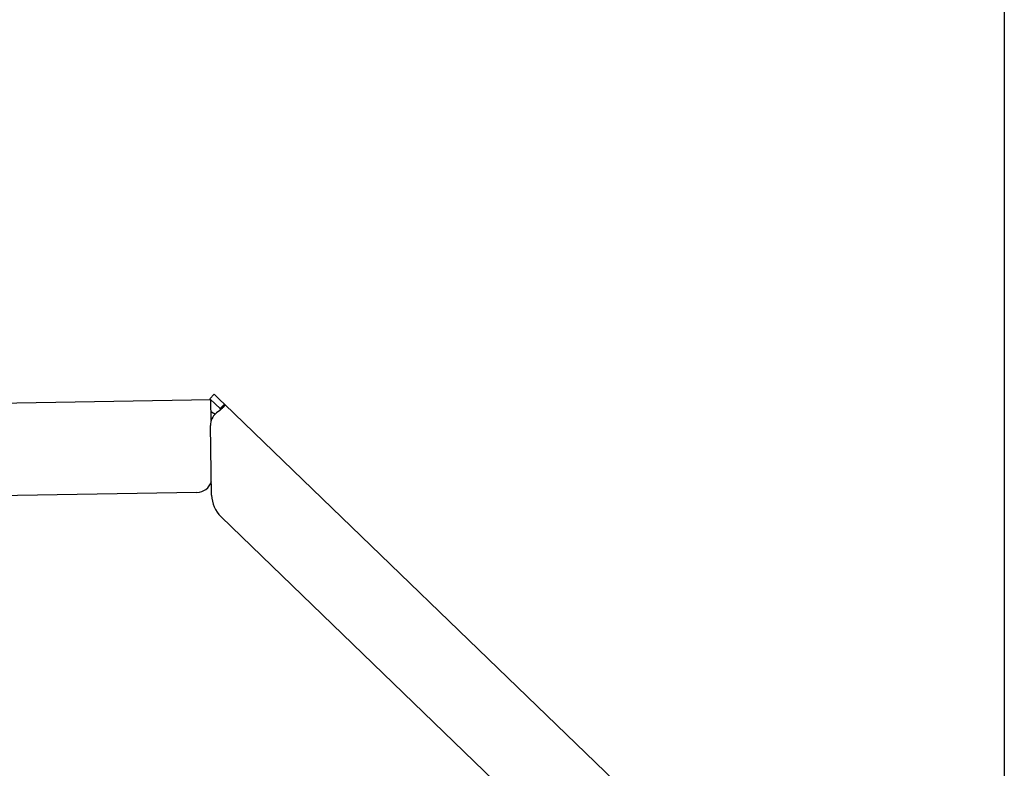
# Model space of a CAD drawing. Extents: x 1073 to 6773, y 5991 to 11916.
# Tile 58 of 65: x 5954 to 6273, y 10187 to 10430. Entities that reach past the tile are written whole.
import ezdxf

# ---------------------------------------------------------------- set-up
doc = ezdxf.new("R2010")
doc.units = 0
doc.layers.get('0').update_dxf_attribs({"linetype": 'CONTINUOUS'})

msp = doc.modelspace()

# ---------------------------------------------------------------- linework, layer by layer
for p, q in [((6272.78, 11115.9), (6272.78, 8115.9)), ((6016.97, 10308.53), (6015.58, 10307.09)), ((6017.37, 10305.35), (6015.58, 10307.09)), ((6016.97, 10308.53), (6018.76, 10306.79)), ((4651.05, 10283.01), (6015.84, 10306.83)), ((6015.96, 10300.02), (6015.84, 10306.83)), ((6018.87, 10303.91), (6017.37, 10305.35)), ((6018.76, 10306.79), (6020.26, 10305.34)), ((6018.87, 10303.91), (6019.25, 10304.29)), ((6019.25, 10304.29), (6020.26, 10305.34)), ((6020.26, 10305.34), (6229.47, 10103.31)), ((6016.12, 10275.88), (6015.73, 10298.43)), ((6011.36, 10276.75), (4656.57, 10253.1)), ((6193.05, 10100.95), (6019.17, 10268.86))]:
    msp.add_line(p, q)
for points in [[(6020.26, 10305.3, 0), (6020.26, 10305.3, 0), (6020.27, 10305.3, 0), (6020.27, 10305.3, 0), (6020.27, 10305.3, 0), (6020.27, 10305.3, 0), (6020.28, 10305.3, 0), (6020.28, 10305.3, 0), (6020.28, 10305.3, 0), (6020.28, 10305.3, 0), (6020.29, 10305.3, 0), (6020.29, 10305.3, 0), (6020.29, 10305.3, 0), (6020.29, 10305.3, 0), (6020.29, 10305.3, 0), (6020.3, 10305.3, 0), (6020.3, 10305.3, 0), (6020.3, 10305.3, 0), (6020.3, 10305.3, 0), (6020.3, 10305.3, 0), (6020.31, 10305.3, 0), (6020.31, 10305.3, 0), (6020.31, 10305.3, 0), (6020.31, 10305.3, 0), (6020.31, 10305.3, 0), (6020.31, 10305.3, 0), (6020.32, 10305.3, 0), (6020.32, 10305.3, 0), (6020.32, 10305.3, 0), (6020.32, 10305.3, 0), (6020.32, 10305.3, 0), (6020.32, 10305.3, 0), (6020.32, 10305.3, 0), (6020.33, 10305.2, 0), (6020.33, 10305.2, 0), (6020.33, 10305.2, 0), (6020.33, 10305.2, 0), (6020.33, 10305.2, 0), (6020.33, 10305.2, 0), (6020.33, 10305.2, 0), (6020.33, 10305.2, 0), (6020.33, 10305.2, 0), (6020.33, 10305.2, 0), (6020.34, 10305.2, 0), (6020.34, 10305.2, 0), (6020.34, 10305.2, 0), (6020.34, 10305.2, 0), (6020.34, 10305.2, 0), (6020.34, 10305.2, 0), (6020.34, 10305.2, 0), (6020.34, 10305.2, 0), (6020.34, 10305.2, 0), (6020.34, 10305.2, 0), (6020.34, 10305.2, 0), (6020.34, 10305.2, 0), (6020.34, 10305.2, 0), (6020.34, 10305.2, 0), (6020.34, 10305.2, 0), (6020.34, 10305.2, 0), (6020.34, 10305.2, 0), (6020.34, 10305.2, 0), (6020.34, 10305.2, 0), (6020.34, 10305.1, 0), (6020.34, 10305.1, 0), (6020.34, 10305.1, 0), (6020.34, 10305.1, 0), (6020.34, 10305.1, 0), (6020.34, 10305.1, 0), (6020.34, 10305.1, 0), (6020.34, 10305.1, 0), (6020.34, 10305.1, 0), (6020.34, 10305.1, 0), (6020.34, 10305.1, 0), (6020.34, 10305.1, 0), (6020.34, 10305.1, 0), (6020.34, 10305.1, 0), (6020.34, 10305.1, 0), (6020.34, 10305.1, 0), (6020.34, 10305.1, 0), (6020.34, 10305.1, 0), (6020.34, 10305.1, 0), (6020.34, 10305.1, 0), (6020.33, 10305.1, 0), (6020.33, 10305.1, 0), (6020.33, 10305.1, 0), (6020.33, 10305.1, 0), (6020.33, 10305.1, 0), (6020.33, 10305, 0), (6020.33, 10305, 0), (6020.33, 10305, 0), (6020.33, 10305, 0), (6020.33, 10305, 0), (6020.32, 10305, 0), (6020.32, 10305, 0), (6020.32, 10305, 0), (6020.32, 10305, 0), (6020.32, 10305, 0), (6020.32, 10305, 0), (6020.32, 10305, 0), (6020.31, 10305, 0), (6020.31, 10305, 0), (6020.31, 10305, 0), (6020.31, 10305, 0), (6020.31, 10305, 0), (6020.31, 10305, 0), (6020.3, 10305, 0), (6020.3, 10305, 0), (6020.3, 10305, 0), (6020.3, 10305, 0), (6020.3, 10304.9, 0), (6020.29, 10304.9, 0), (6020.29, 10304.9, 0), (6020.29, 10304.9, 0), (6020.29, 10304.9, 0), (6020.29, 10304.9, 0), (6020.28, 10304.9, 0), (6020.28, 10304.9, 0), (6020.28, 10304.9, 0), (6020.28, 10304.9, 0), (6020.27, 10304.9, 0), (6020.27, 10304.9, 0), (6020.27, 10304.9, 0), (6020.27, 10304.9, 0), (6020.26, 10304.9, 0), (6020.26, 10304.9, 0), (6020.26, 10304.9, 0), (6020.26, 10304.9, 0), (6020.25, 10304.9, 0), (6020.25, 10304.9, 0), (6020.25, 10304.8, 0), (6020.25, 10304.8, 0), (6020.24, 10304.8, 0), (6020.24, 10304.8, 0), (6020.24, 10304.8, 0), (6020.23, 10304.8, 0), (6020.23, 10304.8, 0), (6020.23, 10304.8, 0), (6020.23, 10304.8, 0), (6020.22, 10304.8, 0), (6020.22, 10304.8, 0), (6020.22, 10304.8, 0), (6020.21, 10304.8, 0), (6020.21, 10304.8, 0), (6020.21, 10304.8, 0), (6020.2, 10304.8, 0), (6020.2, 10304.8, 0), (6020.2, 10304.8, 0), (6020.19, 10304.8, 0), (6020.19, 10304.7, 0), (6020.19, 10304.7, 0), (6020.18, 10304.7, 0), (6020.18, 10304.7, 0), (6020.17, 10304.7, 0), (6020.17, 10304.7, 0), (6020.17, 10304.7, 0), (6020.16, 10304.7, 0), (6020.16, 10304.7, 0), (6020.16, 10304.7, 0), (6020.15, 10304.7, 0), (6020.15, 10304.7, 0), (6020.14, 10304.7, 0), (6020.14, 10304.7, 0), (6020.14, 10304.7, 0), (6020.13, 10304.7, 0), (6020.13, 10304.7, 0), (6020.12, 10304.6, 0), (6020.12, 10304.6, 0), (6020.11, 10304.6, 0), (6020.11, 10304.6, 0), (6020.11, 10304.6, 0), (6020.1, 10304.6, 0), (6020.1, 10304.6, 0), (6020.09, 10304.6, 0), (6020.09, 10304.6, 0), (6020.08, 10304.6, 0), (6020.08, 10304.6, 0), (6020.07, 10304.6, 0), (6020.07, 10304.6, 0), (6020.06, 10304.6, 0), (6020.06, 10304.6, 0), (6020.05, 10304.6, 0), (6020.05, 10304.6, 0), (6020.05, 10304.5, 0), (6020.04, 10304.5, 0), (6020.04, 10304.5, 0), (6020.03, 10304.5, 0), (6020.03, 10304.5, 0), (6020.02, 10304.5, 0), (6020.02, 10304.5, 0), (6020.01, 10304.5, 0), (6020.01, 10304.5, 0), (6020, 10304.5, 0), (6019.99, 10304.5, 0), (6019.99, 10304.5, 0), (6019.98, 10304.5, 0), (6019.98, 10304.5, 0), (6019.97, 10304.5, 0), (6019.97, 10304.5, 0), (6019.96, 10304.4, 0), (6019.96, 10304.4, 0), (6019.95, 10304.4, 0), (6019.95, 10304.4, 0), (6019.94, 10304.4, 0), (6019.93, 10304.4, 0), (6019.93, 10304.4, 0), (6019.92, 10304.4, 0), (6019.92, 10304.4, 0), (6019.91, 10304.4, 0), (6019.91, 10304.4, 0), (6019.9, 10304.4, 0), (6019.89, 10304.4, 0), (6019.89, 10304.4, 0), (6019.88, 10304.4, 0), (6019.88, 10304.3, 0), (6019.87, 10304.3, 0), (6019.86, 10304.3, 0), (6019.86, 10304.3, 0), (6019.85, 10304.3, 0), (6019.85, 10304.3, 0), (6019.84, 10304.3, 0), (6019.83, 10304.3, 0), (6019.83, 10304.3, 0), (6019.82, 10304.3, 0), (6019.82, 10304.3, 0), (6019.81, 10304.3, 0), (6019.8, 10304.3, 0), (6019.8, 10304.3, 0), (6019.79, 10304.3, 0), (6019.78, 10304.2, 0), (6019.78, 10304.2, 0), (6019.77, 10304.2, 0), (6019.76, 10304.2, 0), (6019.76, 10304.2, 0), (6019.75, 10304.2, 0), (6019.74, 10304.2, 0), (6019.74, 10304.2, 0), (6019.73, 10304.2, 0), (6019.72, 10304.2, 0), (6019.72, 10304.2, 0), (6019.71, 10304.2, 0), (6019.7, 10304.2, 0), (6019.7, 10304.2, 0), (6019.69, 10304.2, 0), (6019.68, 10304.1, 0), (6019.67, 10304.1, 0), (6019.67, 10304.1, 0), (6019.66, 10304.1, 0), (6019.65, 10304.1, 0), (6019.65, 10304.1, 0), (6019.64, 10304.1, 0), (6019.63, 10304.1, 0), (6019.62, 10304.1, 0), (6019.62, 10304.1, 0), (6019.61, 10304.1, 0), (6019.6, 10304.1, 0), (6019.6, 10304.1, 0), (6019.59, 10304.1, 0), (6019.58, 10304, 0), (6019.57, 10304, 0), (6019.57, 10304, 0), (6019.56, 10304, 0), (6019.55, 10304, 0), (6019.54, 10304, 0), (6019.54, 10304, 0), (6019.53, 10304, 0), (6019.52, 10304, 0), (6019.51, 10304, 0), (6019.5, 10304, 0), (6019.5, 10304, 0), (6019.49, 10304, 0), (6019.48, 10303.9, 0), (6019.47, 10303.9, 0), (6019.47, 10303.9, 0), (6019.46, 10303.9, 0), (6019.45, 10303.9, 0), (6019.44, 10303.9, 0), (6019.43, 10303.9, 0), (6019.43, 10303.9, 0), (6019.42, 10303.9, 0), (6019.41, 10303.9, 0), (6019.4, 10303.9, 0), (6019.39, 10303.9, 0), (6019.38, 10303.9, 0), (6019.38, 10303.9, 0), (6019.37, 10303.8, 0), (6019.36, 10303.8, 0), (6019.35, 10303.8, 0), (6019.34, 10303.8, 0), (6019.33, 10303.8, 0), (6019.33, 10303.8, 0), (6019.32, 10303.8, 0), (6019.31, 10303.8, 0), (6019.3, 10303.8, 0), (6019.29, 10303.8, 0), (6019.28, 10303.8, 0), (6019.27, 10303.8, 0), (6019.27, 10303.8, 0), (6019.26, 10303.7, 0), (6019.25, 10303.7, 0), (6019.24, 10303.7, 0), (6019.23, 10303.7, 0), (6019.22, 10303.7, 0), (6019.21, 10303.7, 0), (6019.21, 10303.7, 0), (6019.2, 10303.7, 0), (6019.19, 10303.7, 0), (6019.18, 10303.7, 0), (6019.17, 10303.7, 0), (6019.16, 10303.7, 0), (6019.15, 10303.7, 0), (6019.14, 10303.6, 0), (6019.13, 10303.6, 0), (6019.12, 10303.6, 0), (6019.12, 10303.6, 0), (6019.11, 10303.6, 0), (6019.1, 10303.6, 0), (6019.09, 10303.6, 0), (6019.08, 10303.6, 0), (6019.07, 10303.6, 0), (6019.06, 10303.6, 0), (6019.05, 10303.6, 0), (6019.04, 10303.6, 0), (6019.03, 10303.6, 0), (6019.02, 10303.5, 0), (6019.01, 10303.5, 0), (6019, 10303.5, 0), (6019, 10303.5, 0), (6018.99, 10303.5, 0), (6018.98, 10303.5, 0), (6018.97, 10303.5, 0), (6018.96, 10303.5, 0), (6018.95, 10303.5, 0), (6018.94, 10303.5, 0), (6018.93, 10303.5, 0), (6018.92, 10303.5, 0), (6018.91, 10303.5, 0), (6018.9, 10303.4, 0), (6018.89, 10303.4, 0), (6018.88, 10303.4, 0), (6018.87, 10303.4, 0), (6018.86, 10303.4, 0), (6018.85, 10303.4, 0), (6018.84, 10303.4, 0), (6018.83, 10303.4, 0), (6018.82, 10303.4, 0), (6018.81, 10303.4, 0), (6018.8, 10303.4, 0), (6018.79, 10303.4, 0), (6018.78, 10303.4, 0), (6018.77, 10303.3, 0), (6018.76, 10303.3, 0), (6018.75, 10303.3, 0), (6018.74, 10303.3, 0), (6018.73, 10303.3, 0), (6018.72, 10303.3, 0), (6018.71, 10303.3, 0), (6018.7, 10303.3, 0), (6018.69, 10303.3, 0), (6018.68, 10303.3, 0), (6018.67, 10303.3, 0), (6018.66, 10303.3, 0), (6018.65, 10303.3, 0), (6018.64, 10303.2, 0), (6018.63, 10303.2, 0), (6018.62, 10303.2, 0), (6018.61, 10303.2, 0), (6018.6, 10303.2, 0), (6018.59, 10303.2, 0), (6018.58, 10303.2, 0), (6018.57, 10303.2, 0), (6018.56, 10303.2, 0), (6018.55, 10303.2, 0), (6018.54, 10303.2, 0), (6018.53, 10303.2, 0), (6018.52, 10303.2, 0), (6018.51, 10303.1, 0), (6018.5, 10303.1, 0), (6018.49, 10303.1, 0), (6018.47, 10303.1, 0), (6018.46, 10303.1, 0), (6018.45, 10303.1, 0), (6018.44, 10303.1, 0), (6018.43, 10303.1, 0), (6018.42, 10303.1, 0)], [(6018.98, 10303.5, 0), (6018.98, 10303.5, 0), (6018.98, 10303.5, 0), (6018.98, 10303.5, 0), (6018.98, 10303.5, 0), (6018.98, 10303.5, 0), (6018.98, 10303.5, 0), (6018.98, 10303.5, 0), (6018.98, 10303.5, 0), (6018.98, 10303.5, 0), (6018.98, 10303.5, 0), (6018.98, 10303.5, 0), (6018.98, 10303.5, 0), (6018.98, 10303.5, 0), (6018.99, 10303.5, 0), (6018.99, 10303.5, 0), (6018.99, 10303.5, 0), (6018.99, 10303.5, 0), (6018.99, 10303.5, 0), (6018.99, 10303.5, 0), (6018.99, 10303.5, 0), (6018.99, 10303.5, 0), (6018.99, 10303.5, 0), (6018.99, 10303.6, 0), (6018.99, 10303.6, 0), (6018.99, 10303.6, 0), (6018.99, 10303.6, 0), (6018.99, 10303.6, 0), (6018.99, 10303.6, 0), (6018.99, 10303.6, 0), (6018.99, 10303.6, 0), (6018.99, 10303.6, 0), (6018.99, 10303.6, 0), (6018.99, 10303.6, 0), (6018.99, 10303.6, 0), (6018.99, 10303.6, 0), (6018.99, 10303.6, 0), (6018.99, 10303.6, 0), (6018.99, 10303.6, 0), (6018.99, 10303.6, 0), (6019, 10303.6, 0), (6019, 10303.6, 0), (6019, 10303.6, 0), (6019, 10303.6, 0), (6019, 10303.6, 0), (6019, 10303.6, 0), (6019, 10303.6, 0), (6019, 10303.6, 0), (6019, 10303.6, 0), (6019, 10303.6, 0), (6019, 10303.6, 0), (6019, 10303.6, 0), (6019, 10303.6, 0), (6019, 10303.6, 0), (6019, 10303.6, 0), (6019, 10303.6, 0), (6019, 10303.6, 0), (6019, 10303.6, 0), (6019, 10303.6, 0), (6019, 10303.6, 0), (6019, 10303.6, 0), (6019, 10303.6, 0), (6019, 10303.6, 0), (6019, 10303.6, 0), (6019, 10303.6, 0), (6019, 10303.6, 0), (6019, 10303.6, 0), (6019, 10303.6, 0), (6019, 10303.6, 0), (6019, 10303.6, 0), (6019, 10303.6, 0), (6019, 10303.6, 0), (6019, 10303.6, 0), (6019, 10303.6, 0), (6019, 10303.6, 0), (6019, 10303.6, 0), (6019, 10303.6, 0), (6019, 10303.6, 0), (6019, 10303.6, 0), (6019, 10303.6, 0), (6019, 10303.6, 0), (6019, 10303.6, 0), (6019, 10303.7, 0), (6019, 10303.7, 0), (6019, 10303.7, 0), (6019, 10303.7, 0), (6019, 10303.7, 0), (6019, 10303.7, 0), (6019, 10303.7, 0), (6019, 10303.7, 0), (6019, 10303.7, 0), (6019, 10303.7, 0), (6019, 10303.7, 0), (6019, 10303.7, 0), (6019, 10303.7, 0), (6019, 10303.7, 0), (6019, 10303.7, 0), (6019, 10303.7, 0), (6019, 10303.7, 0), (6019, 10303.7, 0), (6019, 10303.7, 0), (6019, 10303.7, 0), (6019, 10303.7, 0), (6019, 10303.7, 0), (6019, 10303.7, 0), (6019, 10303.7, 0), (6019, 10303.7, 0), (6019, 10303.7, 0), (6019, 10303.7, 0), (6018.99, 10303.7, 0), (6018.99, 10303.7, 0), (6018.99, 10303.7, 0), (6018.99, 10303.7, 0), (6018.99, 10303.7, 0), (6018.99, 10303.7, 0), (6018.99, 10303.7, 0), (6018.99, 10303.7, 0), (6018.99, 10303.7, 0), (6018.99, 10303.7, 0), (6018.99, 10303.7, 0), (6018.99, 10303.7, 0), (6018.99, 10303.7, 0), (6018.99, 10303.7, 0), (6018.99, 10303.7, 0), (6018.99, 10303.7, 0), (6018.99, 10303.7, 0), (6018.99, 10303.7, 0), (6018.99, 10303.7, 0), (6018.99, 10303.7, 0), (6018.99, 10303.7, 0), (6018.99, 10303.7, 0), (6018.99, 10303.7, 0), (6018.99, 10303.7, 0), (6018.99, 10303.7, 0), (6018.99, 10303.7, 0), (6018.98, 10303.7, 0), (6018.98, 10303.7, 0), (6018.98, 10303.7, 0), (6018.98, 10303.7, 0), (6018.98, 10303.7, 0), (6018.98, 10303.7, 0), (6018.98, 10303.7, 0), (6018.98, 10303.7, 0), (6018.98, 10303.7, 0), (6018.98, 10303.7, 0), (6018.98, 10303.7, 0), (6018.98, 10303.8, 0), (6018.98, 10303.8, 0), (6018.98, 10303.8, 0), (6018.98, 10303.8, 0), (6018.98, 10303.8, 0), (6018.98, 10303.8, 0), (6018.98, 10303.8, 0), (6018.97, 10303.8, 0), (6018.97, 10303.8, 0), (6018.97, 10303.8, 0), (6018.97, 10303.8, 0), (6018.97, 10303.8, 0), (6018.97, 10303.8, 0), (6018.97, 10303.8, 0), (6018.97, 10303.8, 0), (6018.97, 10303.8, 0), (6018.97, 10303.8, 0), (6018.97, 10303.8, 0), (6018.97, 10303.8, 0), (6018.97, 10303.8, 0), (6018.97, 10303.8, 0), (6018.97, 10303.8, 0), (6018.96, 10303.8, 0), (6018.96, 10303.8, 0), (6018.96, 10303.8, 0), (6018.96, 10303.8, 0), (6018.96, 10303.8, 0), (6018.96, 10303.8, 0), (6018.96, 10303.8, 0), (6018.96, 10303.8, 0), (6018.96, 10303.8, 0), (6018.96, 10303.8, 0), (6018.96, 10303.8, 0), (6018.96, 10303.8, 0), (6018.96, 10303.8, 0), (6018.95, 10303.8, 0), (6018.95, 10303.8, 0), (6018.95, 10303.8, 0), (6018.95, 10303.8, 0), (6018.95, 10303.8, 0), (6018.95, 10303.8, 0), (6018.95, 10303.8, 0), (6018.95, 10303.8, 0), (6018.95, 10303.8, 0), (6018.95, 10303.8, 0), (6018.95, 10303.8, 0), (6018.94, 10303.8, 0), (6018.94, 10303.8, 0), (6018.94, 10303.8, 0), (6018.94, 10303.8, 0), (6018.94, 10303.8, 0), (6018.94, 10303.8, 0), (6018.94, 10303.8, 0), (6018.94, 10303.8, 0), (6018.94, 10303.8, 0), (6018.94, 10303.8, 0), (6018.94, 10303.8, 0), (6018.93, 10303.8, 0), (6018.93, 10303.8, 0), (6018.93, 10303.8, 0), (6018.93, 10303.8, 0), (6018.93, 10303.8, 0), (6018.93, 10303.8, 0), (6018.93, 10303.8, 0), (6018.93, 10303.8, 0), (6018.93, 10303.8, 0), (6018.92, 10303.8, 0), (6018.92, 10303.8, 0), (6018.92, 10303.8, 0), (6018.92, 10303.9, 0), (6018.92, 10303.9, 0), (6018.92, 10303.9, 0), (6018.92, 10303.9, 0), (6018.92, 10303.9, 0), (6018.92, 10303.9, 0), (6018.92, 10303.9, 0), (6018.91, 10303.9, 0), (6018.91, 10303.9, 0), (6018.91, 10303.9, 0), (6018.91, 10303.9, 0), (6018.91, 10303.9, 0), (6018.91, 10303.9, 0), (6018.91, 10303.9, 0), (6018.91, 10303.9, 0), (6018.9, 10303.9, 0), (6018.9, 10303.9, 0), (6018.9, 10303.9, 0), (6018.9, 10303.9, 0), (6018.9, 10303.9, 0), (6018.9, 10303.9, 0), (6018.9, 10303.9, 0), (6018.9, 10303.9, 0), (6018.89, 10303.9, 0), (6018.89, 10303.9, 0), (6018.89, 10303.9, 0), (6018.89, 10303.9, 0), (6018.89, 10303.9, 0), (6018.89, 10303.9, 0), (6018.89, 10303.9, 0), (6018.89, 10303.9, 0), (6018.88, 10303.9, 0), (6018.88, 10303.9, 0), (6018.88, 10303.9, 0), (6018.88, 10303.9, 0), (6018.88, 10303.9, 0), (6018.88, 10303.9, 0), (6018.88, 10303.9, 0), (6018.88, 10303.9, 0), (6018.87, 10303.9, 0), (6018.87, 10303.9, 0)], [(6017.26, 10302.1, 0), (6017.25, 10302.1, 0), (6017.24, 10302.1, 0), (6017.23, 10302.1, 0), (6017.22, 10302.1, 0), (6017.22, 10302.1, 0), (6017.21, 10302.1, 0), (6017.2, 10302.1, 0), (6017.19, 10302.1, 0), (6017.18, 10302.2, 0), (6017.17, 10302.2, 0), (6017.16, 10302.2, 0), (6017.15, 10302.2, 0), (6017.15, 10302.2, 0), (6017.14, 10302.2, 0), (6017.13, 10302.2, 0), (6017.12, 10302.2, 0), (6017.11, 10302.2, 0), (6017.1, 10302.2, 0), (6017.09, 10302.2, 0), (6017.08, 10302.2, 0), (6017.08, 10302.2, 0), (6017.07, 10302.2, 0), (6017.06, 10302.2, 0), (6017.05, 10302.2, 0), (6017.04, 10302.2, 0), (6017.03, 10302.2, 0), (6017.03, 10302.2, 0), (6017.02, 10302.2, 0), (6017.01, 10302.2, 0), (6017, 10302.2, 0), (6016.99, 10302.2, 0), (6016.98, 10302.2, 0), (6016.97, 10302.2, 0), (6016.97, 10302.2, 0), (6016.96, 10302.2, 0), (6016.95, 10302.3, 0), (6016.94, 10302.3, 0), (6016.93, 10302.3, 0), (6016.92, 10302.3, 0), (6016.92, 10302.3, 0), (6016.91, 10302.3, 0), (6016.9, 10302.3, 0), (6016.89, 10302.3, 0), (6016.88, 10302.3, 0), (6016.88, 10302.3, 0), (6016.87, 10302.3, 0), (6016.86, 10302.3, 0), (6016.85, 10302.3, 0), (6016.84, 10302.3, 0), (6016.84, 10302.3, 0), (6016.83, 10302.3, 0), (6016.82, 10302.3, 0), (6016.81, 10302.3, 0), (6016.8, 10302.3, 0), (6016.8, 10302.3, 0), (6016.79, 10302.3, 0), (6016.78, 10302.3, 0), (6016.77, 10302.3, 0), (6016.77, 10302.3, 0), (6016.76, 10302.3, 0), (6016.75, 10302.3, 0), (6016.74, 10302.3, 0), (6016.74, 10302.3, 0), (6016.73, 10302.4, 0), (6016.72, 10302.4, 0), (6016.71, 10302.4, 0), (6016.71, 10302.4, 0), (6016.7, 10302.4, 0), (6016.69, 10302.4, 0), (6016.68, 10302.4, 0), (6016.68, 10302.4, 0), (6016.67, 10302.4, 0), (6016.66, 10302.4, 0), (6016.66, 10302.4, 0), (6016.65, 10302.4, 0), (6016.64, 10302.4, 0), (6016.64, 10302.4, 0), (6016.63, 10302.4, 0), (6016.62, 10302.4, 0), (6016.62, 10302.4, 0), (6016.61, 10302.4, 0), (6016.6, 10302.4, 0), (6016.6, 10302.4, 0), (6016.59, 10302.4, 0), (6016.58, 10302.4, 0), (6016.58, 10302.4, 0), (6016.57, 10302.4, 0), (6016.56, 10302.4, 0), (6016.56, 10302.4, 0), (6016.55, 10302.4, 0), (6016.54, 10302.4, 0), (6016.54, 10302.4, 0), (6016.53, 10302.5, 0), (6016.53, 10302.5, 0), (6016.52, 10302.5, 0), (6016.51, 10302.5, 0), (6016.51, 10302.5, 0), (6016.5, 10302.5, 0), (6016.5, 10302.5, 0), (6016.49, 10302.5, 0), (6016.48, 10302.5, 0), (6016.48, 10302.5, 0), (6016.47, 10302.5, 0), (6016.47, 10302.5, 0), (6016.46, 10302.5, 0), (6016.45, 10302.5, 0), (6016.45, 10302.5, 0), (6016.44, 10302.5, 0), (6016.44, 10302.5, 0), (6016.43, 10302.5, 0), (6016.43, 10302.5, 0), (6016.42, 10302.5, 0), (6016.42, 10302.5, 0), (6016.41, 10302.5, 0), (6016.41, 10302.5, 0), (6016.4, 10302.5, 0), (6016.4, 10302.5, 0), (6016.39, 10302.5, 0), (6016.38, 10302.5, 0), (6016.38, 10302.5, 0), (6016.37, 10302.5, 0), (6016.37, 10302.5, 0), (6016.36, 10302.5, 0), (6016.36, 10302.5, 0), (6016.35, 10302.5, 0), (6016.35, 10302.6, 0), (6016.34, 10302.6, 0), (6016.34, 10302.6, 0), (6016.34, 10302.6, 0), (6016.33, 10302.6, 0), (6016.33, 10302.6, 0), (6016.32, 10302.6, 0), (6016.32, 10302.6, 0), (6016.31, 10302.6, 0), (6016.31, 10302.6, 0), (6016.3, 10302.6, 0), (6016.3, 10302.6, 0), (6016.29, 10302.6, 0), (6016.29, 10302.6, 0), (6016.28, 10302.6, 0), (6016.28, 10302.6, 0), (6016.28, 10302.6, 0), (6016.27, 10302.6, 0), (6016.27, 10302.6, 0), (6016.26, 10302.6, 0), (6016.26, 10302.6, 0), (6016.25, 10302.6, 0), (6016.25, 10302.6, 0), (6016.25, 10302.6, 0), (6016.24, 10302.6, 0), (6016.24, 10302.6, 0), (6016.23, 10302.6, 0), (6016.23, 10302.6, 0), (6016.23, 10302.6, 0), (6016.22, 10302.6, 0), (6016.22, 10302.6, 0), (6016.21, 10302.6, 0), (6016.21, 10302.6, 0), (6016.21, 10302.6, 0), (6016.2, 10302.6, 0), (6016.2, 10302.6, 0), (6016.2, 10302.6, 0), (6016.19, 10302.6, 0), (6016.19, 10302.6, 0), (6016.18, 10302.6, 0), (6016.18, 10302.7, 0), (6016.18, 10302.7, 0), (6016.17, 10302.7, 0), (6016.17, 10302.7, 0), (6016.17, 10302.7, 0), (6016.16, 10302.7, 0), (6016.16, 10302.7, 0), (6016.16, 10302.7, 0), (6016.15, 10302.7, 0), (6016.15, 10302.7, 0), (6016.15, 10302.7, 0), (6016.14, 10302.7, 0), (6016.14, 10302.7, 0), (6016.14, 10302.7, 0), (6016.13, 10302.7, 0), (6016.13, 10302.7, 0), (6016.13, 10302.7, 0), (6016.12, 10302.7, 0), (6016.12, 10302.7, 0), (6016.12, 10302.7, 0), (6016.11, 10302.7, 0), (6016.11, 10302.7, 0), (6016.11, 10302.7, 0), (6016.1, 10302.7, 0), (6016.1, 10302.7, 0), (6016.1, 10302.7, 0), (6016.09, 10302.7, 0), (6016.09, 10302.7, 0), (6016.09, 10302.7, 0), (6016.09, 10302.7, 0), (6016.08, 10302.7, 0), (6016.08, 10302.7, 0), (6016.08, 10302.7, 0), (6016.07, 10302.7, 0), (6016.07, 10302.7, 0), (6016.07, 10302.7, 0), (6016.07, 10302.7, 0), (6016.06, 10302.7, 0), (6016.06, 10302.7, 0), (6016.06, 10302.7, 0), (6016.06, 10302.7, 0), (6016.05, 10302.7, 0), (6016.05, 10302.7, 0), (6016.05, 10302.7, 0), (6016.05, 10302.7, 0), (6016.04, 10302.7, 0), (6016.04, 10302.7, 0), (6016.04, 10302.7, 0), (6016.04, 10302.7, 0), (6016.03, 10302.7, 0), (6016.03, 10302.7, 0), (6016.03, 10302.7, 0), (6016.03, 10302.8, 0), (6016.02, 10302.8, 0), (6016.02, 10302.8, 0), (6016.02, 10302.8, 0), (6016.02, 10302.8, 0), (6016.01, 10302.8, 0), (6016.01, 10302.8, 0), (6016.01, 10302.8, 0), (6016.01, 10302.8, 0), (6016.01, 10302.8, 0), (6016, 10302.8, 0), (6016, 10302.8, 0), (6016, 10302.8, 0), (6016, 10302.8, 0), (6016, 10302.8, 0), (6015.99, 10302.8, 0), (6015.99, 10302.8, 0), (6015.99, 10302.8, 0), (6015.99, 10302.8, 0), (6015.99, 10302.8, 0), (6015.98, 10302.8, 0), (6015.98, 10302.8, 0), (6015.98, 10302.8, 0), (6015.98, 10302.8, 0), (6015.98, 10302.8, 0), (6015.97, 10302.8, 0), (6015.97, 10302.8, 0), (6015.97, 10302.8, 0), (6015.97, 10302.8, 0), (6015.97, 10302.8, 0), (6015.97, 10302.8, 0), (6015.96, 10302.8, 0), (6015.96, 10302.8, 0), (6015.96, 10302.8, 0), (6015.96, 10302.8, 0), (6015.96, 10302.8, 0), (6015.96, 10302.8, 0), (6015.96, 10302.8, 0), (6015.95, 10302.8, 0), (6015.95, 10302.8, 0), (6015.95, 10302.8, 0), (6015.95, 10302.8, 0), (6015.95, 10302.8, 0), (6015.95, 10302.8, 0), (6015.95, 10302.8, 0), (6015.94, 10302.8, 0), (6015.94, 10302.8, 0), (6015.94, 10302.8, 0), (6015.94, 10302.8, 0), (6015.94, 10302.8, 0), (6015.94, 10302.8, 0), (6015.94, 10302.8, 0), (6015.94, 10302.8, 0), (6015.93, 10302.8, 0), (6015.93, 10302.8, 0), (6015.93, 10302.8, 0), (6015.93, 10302.8, 0), (6015.93, 10302.8, 0), (6015.93, 10302.8, 0), (6015.93, 10302.8, 0), (6015.93, 10302.8, 0), (6015.93, 10302.8, 0), (6015.93, 10302.8, 0), (6015.93, 10302.8, 0), (6015.92, 10302.8, 0), (6015.92, 10302.8, 0), (6015.92, 10302.8, 0), (6015.92, 10302.8, 0), (6015.92, 10302.8, 0), (6015.92, 10302.8, 0), (6015.92, 10302.8, 0), (6015.92, 10302.8, 0), (6015.92, 10302.8, 0), (6015.92, 10302.8, 0), (6015.92, 10302.8, 0), (6015.92, 10302.8, 0), (6015.92, 10302.8, 0), (6015.92, 10302.8, 0), (6015.92, 10302.8, 0), (6015.91, 10302.8, 0), (6015.91, 10302.8, 0), (6015.91, 10302.8, 0), (6015.91, 10302.8, 0), (6015.91, 10302.8, 0), (6015.91, 10302.8, 0), (6015.91, 10302.8, 0), (6015.91, 10302.8, 0), (6015.91, 10302.8, 0), (6015.91, 10302.8, 0), (6015.91, 10302.8, 0), (6015.91, 10302.8, 0), (6015.91, 10302.8, 0), (6015.91, 10302.8, 0), (6015.91, 10302.8, 0), (6015.91, 10302.8, 0), (6015.91, 10302.8, 0), (6015.91, 10302.8, 0), (6015.91, 10302.8, 0), (6015.91, 10302.8, 0), (6015.91, 10302.8, 0), (6015.91, 10302.8, 0), (6015.91, 10302.8, 0)], [(6018.42, 10303.1, 0), (6018.42, 10303.1, 0), (6018.41, 10303.1, 0), (6018.41, 10303.1, 0), (6018.4, 10303.1, 0), (6018.4, 10303.1, 0), (6018.39, 10303.1, 0), (6018.39, 10303.1, 0), (6018.38, 10303.1, 0), (6018.38, 10303.1, 0), (6018.38, 10303, 0), (6018.37, 10303, 0), (6018.37, 10303, 0), (6018.36, 10303, 0), (6018.36, 10303, 0), (6018.35, 10303, 0), (6018.35, 10303, 0), (6018.34, 10303, 0), (6018.34, 10303, 0), (6018.33, 10303, 0), (6018.33, 10303, 0), (6018.33, 10303, 0), (6018.32, 10303, 0), (6018.32, 10303, 0), (6018.31, 10303, 0), (6018.31, 10303, 0), (6018.3, 10303, 0), (6018.3, 10303, 0), (6018.29, 10303, 0), (6018.29, 10303, 0), (6018.28, 10303, 0), (6018.28, 10303, 0), (6018.28, 10303, 0), (6018.27, 10303, 0), (6018.27, 10303, 0), (6018.26, 10303, 0), (6018.26, 10303, 0), (6018.25, 10303, 0), (6018.25, 10303, 0), (6018.24, 10302.9, 0), (6018.24, 10302.9, 0), (6018.23, 10302.9, 0), (6018.23, 10302.9, 0), (6018.23, 10302.9, 0), (6018.22, 10302.9, 0), (6018.22, 10302.9, 0), (6018.21, 10302.9, 0), (6018.21, 10302.9, 0), (6018.2, 10302.9, 0), (6018.2, 10302.9, 0), (6018.19, 10302.9, 0), (6018.19, 10302.9, 0), (6018.18, 10302.9, 0), (6018.18, 10302.9, 0), (6018.18, 10302.9, 0), (6018.17, 10302.9, 0), (6018.17, 10302.9, 0), (6018.16, 10302.9, 0), (6018.16, 10302.9, 0), (6018.15, 10302.9, 0), (6018.15, 10302.9, 0), (6018.14, 10302.9, 0), (6018.14, 10302.9, 0), (6018.13, 10302.9, 0), (6018.13, 10302.9, 0), (6018.13, 10302.9, 0), (6018.12, 10302.9, 0), (6018.12, 10302.9, 0), (6018.11, 10302.8, 0), (6018.11, 10302.8, 0), (6018.1, 10302.8, 0), (6018.1, 10302.8, 0), (6018.09, 10302.8, 0), (6018.09, 10302.8, 0), (6018.08, 10302.8, 0), (6018.08, 10302.8, 0), (6018.08, 10302.8, 0), (6018.07, 10302.8, 0), (6018.07, 10302.8, 0), (6018.06, 10302.8, 0), (6018.06, 10302.8, 0), (6018.05, 10302.8, 0), (6018.05, 10302.8, 0), (6018.04, 10302.8, 0), (6018.04, 10302.8, 0), (6018.04, 10302.8, 0), (6018.03, 10302.8, 0), (6018.03, 10302.8, 0), (6018.02, 10302.8, 0), (6018.02, 10302.8, 0), (6018.01, 10302.8, 0), (6018.01, 10302.8, 0), (6018, 10302.8, 0), (6018, 10302.8, 0), (6017.99, 10302.8, 0), (6017.99, 10302.8, 0), (6017.99, 10302.7, 0), (6017.98, 10302.7, 0), (6017.98, 10302.7, 0), (6017.97, 10302.7, 0), (6017.97, 10302.7, 0), (6017.96, 10302.7, 0), (6017.96, 10302.7, 0), (6017.95, 10302.7, 0), (6017.95, 10302.7, 0), (6017.94, 10302.7, 0), (6017.94, 10302.7, 0), (6017.94, 10302.7, 0), (6017.93, 10302.7, 0), (6017.93, 10302.7, 0), (6017.92, 10302.7, 0), (6017.92, 10302.7, 0), (6017.91, 10302.7, 0), (6017.91, 10302.7, 0), (6017.9, 10302.7, 0), (6017.9, 10302.7, 0), (6017.9, 10302.7, 0), (6017.89, 10302.7, 0), (6017.89, 10302.7, 0), (6017.88, 10302.7, 0), (6017.88, 10302.7, 0), (6017.87, 10302.7, 0), (6017.87, 10302.7, 0), (6017.86, 10302.6, 0), (6017.86, 10302.6, 0), (6017.86, 10302.6, 0), (6017.85, 10302.6, 0), (6017.85, 10302.6, 0), (6017.84, 10302.6, 0), (6017.84, 10302.6, 0), (6017.83, 10302.6, 0), (6017.83, 10302.6, 0), (6017.82, 10302.6, 0), (6017.82, 10302.6, 0), (6017.82, 10302.6, 0), (6017.81, 10302.6, 0), (6017.81, 10302.6, 0), (6017.8, 10302.6, 0), (6017.8, 10302.6, 0), (6017.79, 10302.6, 0), (6017.79, 10302.6, 0), (6017.78, 10302.6, 0), (6017.78, 10302.6, 0), (6017.78, 10302.6, 0), (6017.77, 10302.6, 0), (6017.77, 10302.6, 0), (6017.76, 10302.6, 0), (6017.76, 10302.6, 0), (6017.75, 10302.6, 0), (6017.75, 10302.6, 0), (6017.74, 10302.5, 0), (6017.74, 10302.5, 0), (6017.74, 10302.5, 0), (6017.73, 10302.5, 0), (6017.73, 10302.5, 0), (6017.72, 10302.5, 0), (6017.72, 10302.5, 0), (6017.71, 10302.5, 0), (6017.71, 10302.5, 0), (6017.7, 10302.5, 0), (6017.7, 10302.5, 0), (6017.7, 10302.5, 0), (6017.69, 10302.5, 0), (6017.69, 10302.5, 0), (6017.68, 10302.5, 0), (6017.68, 10302.5, 0), (6017.67, 10302.5, 0), (6017.67, 10302.5, 0), (6017.66, 10302.5, 0), (6017.66, 10302.5, 0), (6017.66, 10302.5, 0), (6017.65, 10302.5, 0), (6017.65, 10302.5, 0), (6017.64, 10302.5, 0), (6017.64, 10302.5, 0), (6017.63, 10302.5, 0), (6017.63, 10302.4, 0), (6017.62, 10302.4, 0), (6017.62, 10302.4, 0), (6017.62, 10302.4, 0), (6017.61, 10302.4, 0), (6017.61, 10302.4, 0), (6017.6, 10302.4, 0), (6017.6, 10302.4, 0), (6017.59, 10302.4, 0), (6017.59, 10302.4, 0), (6017.59, 10302.4, 0), (6017.58, 10302.4, 0), (6017.58, 10302.4, 0), (6017.57, 10302.4, 0), (6017.57, 10302.4, 0), (6017.56, 10302.4, 0)]]:
    msp.add_polyline3d(points)
for centre, radius, start, end in [((6020.73, 10298.52), 5, 129.2435, 181), ((6011.28, 10281.75), 5, 271, 342.4709), ((6026.12, 10276.05), 10, 181, 226)]:
    msp.add_arc(centre, radius, start, end)

doc.saveas('drawing.dxf')
